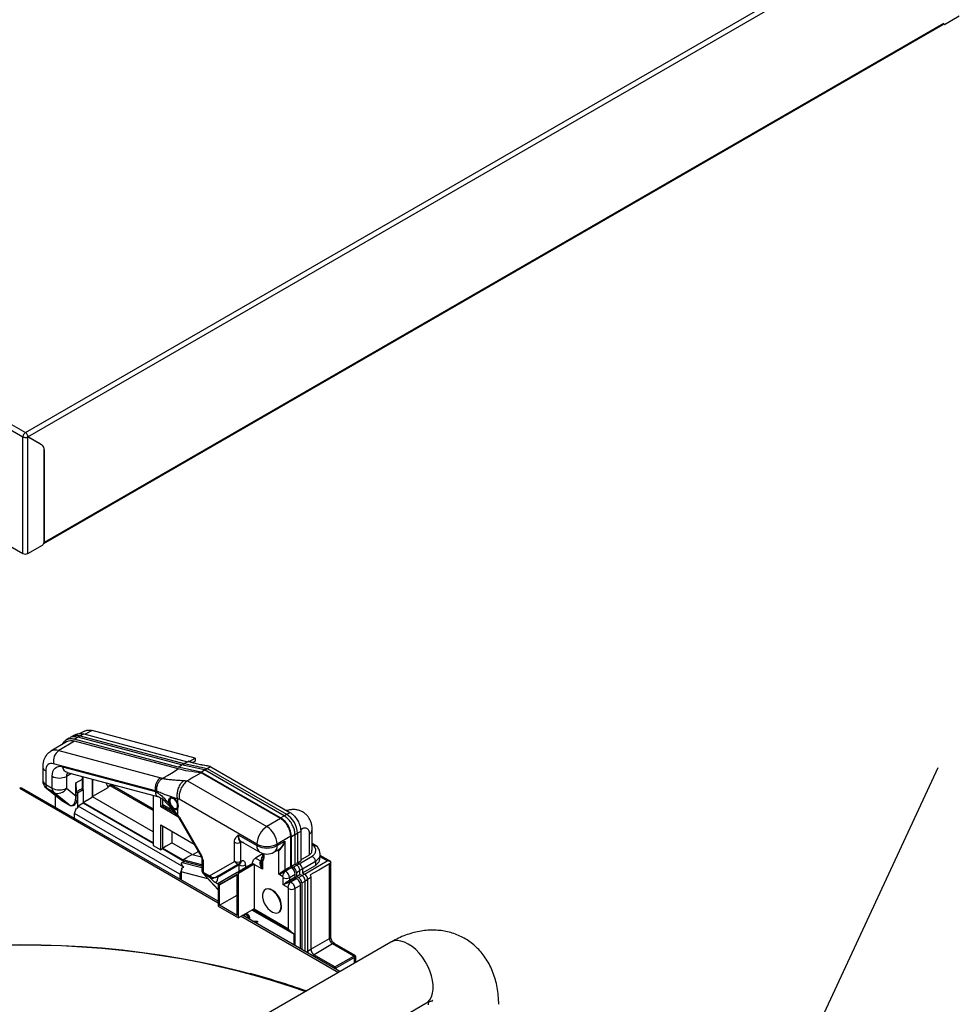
# Paper-space layout 'Sheet2' of a CAD drawing. Header units: millimetres. Extents: x 3 to 471, y 5 to 248.
# Tile 77 of 80: x 81 to 104, y 156 to 181. Entities that reach past the tile are written whole.
import ezdxf

# ---------------------------------------------------------------- set-up
doc = ezdxf.new("R2010")
doc.units = ezdxf.units.MM
doc.layers.add('BOARDER', color=7, linetype='Continuous', lineweight=25)
doc.dimstyles.new('SLDDIMSTYLE1', dxfattribs={"dimtxt": 0.18, "dimasz": 1.016, "dimexe": 0, "dimexo": 0.0625, "dimgap": 0, "dimtad": 0, "dimtih": 1, "dimtoh": 1, "dimdec": 0, "dimrnd": 1e-09, "dimzin": 0, "dimdsep": 46, "dimtxsty": 'Standard', "dimblk1": 'DOT', "dimblk2": 'DOT', "dimsah": 1, "dimcen": 0.09, "dimadec": 0, "dimazin": 0, "dimtfac": 1.016, "dimtdec": 0, "dimtofl": 0, "dimtmove": 0, "dimatfit": 3, "dimldrblk": 'DOT', "dimfxl": 1, "dimfrac": 2, "dimtolj": 1, "dimtzin": 0, "dimarcsym": 0})

# ---------------------------------------------------------------- blocks, each defined once
blk = doc.blocks.new('_Dot')
at = {"color": 0, "linetype": 'ByBlock', "lineweight": -2}
blk.add_line((-0.5, 0), (-1, 0), dxfattribs=at)
at = {"color": 0, "linetype": 'ByBlock', "const_width": 0.5}
blk.add_lwpolyline([(-0.25, 0, 1), (0.25, 0, 1)], format="xyb", close=True, dxfattribs=at)

psp = doc.layouts.new('Sheet2')

# ---------------------------------------------------------------- linework, layer by layer
at = {"color": 7, "linetype": 'Continuous', "lineweight": 25}
for p, q in [((57.3, 183.997), (80.745, 170.462)), ((57.363, 184.106), (80.807, 170.571)), ((80.807, 170.571), (104.283, 184.124)), ((80.871, 170.463), (104.346, 184.015)), ((103.969, 180.858), (104.346, 181.075)), ((81.273, 167.777), (103.936, 180.86)), ((103.945, 180.88), (81.28, 167.796)), ((103.945, 180.88), (103.969, 180.858)), ((103.945, 180.872), (103.969, 180.858)), ((80.745, 167.523), (80.745, 170.462)), ((80.871, 170.463), (80.87, 170.462)), ((80.87, 167.523), (80.87, 170.462)), ((80.87, 170.462), (81.221, 170.259)), ((81.222, 170.26), (80.871, 170.463)), ((81.191, 170.278), (80.871, 170.463)), ((81.191, 170.278), (81.222, 170.26)), ((81.279, 167.804), (81.279, 170.132)), ((81.28, 170.133), (81.28, 167.796)), ((79.963, 167.974), (80.745, 167.523)), ((80.87, 167.523), (81.24, 167.736)), ((85.088, 162.365), (82.492, 163.06)), ((81.915, 162.87), (81.826, 162.816)), ((81.948, 162.89), (81.924, 162.877)), ((81.978, 162.906), (81.998, 162.919)), ((82.075, 162.959), (81.981, 162.908)), ((82.038, 162.841), (82.124, 162.893)), ((84.66, 162.139), (82.038, 162.841)), ((84.745, 162.192), (82.13, 162.893)), ((82.156, 162.912), (82.186, 162.93)), ((82.294, 163.045), (82.183, 162.984)), ((82.186, 162.93), (84.8, 162.23)), ((82.282, 162.975), (84.895, 162.275)), ((81.844, 162.772), (81.448, 162.537)), ((82.048, 162.791), (81.65, 162.556)), ((84.662, 162.091), (82.048, 162.791)), ((81.65, 162.556), (84.22, 161.868)), ((84.935, 162.277), (85.088, 162.365)), ((85.088, 162.365), (85.088, 162.29)), ((81.245, 162.145), (81.245, 161.804)), ((84.085, 161.537), (81.518, 162.224)), ((81.744, 162.149), (84.085, 161.522)), ((84.66, 162.139), (84.746, 162.191)), ((85.242, 162.014), (84.66, 162.139)), ((84.745, 162.192), (84.772, 162.207)), ((85.325, 162.068), (84.745, 162.192)), ((84.772, 162.207), (84.808, 162.228)), ((84.81, 162.228), (84.895, 162.275)), ((85.123, 162.222), (84.909, 162.285)), ((85.088, 162.29), (85.024, 162.251)), ((85.242, 162.014), (85.326, 162.066)), ((85.4, 162.167), (85.271, 162.189)), ((85.325, 162.068), (85.35, 162.082)), ((87.328, 160.911), (85.325, 162.068)), ((85.344, 162.077), (85.387, 162.104)), ((85.376, 162.107), (85.387, 162.104)), ((85.387, 162.104), (87.391, 160.948)), ((85.389, 162.103), (85.474, 162.151)), ((85.478, 162.148), (87.475, 160.996)), ((81.32, 162.04), (81.32, 161.7)), ((81.482, 161.606), (81.482, 161.906)), ((81.842, 161.905), (81.842, 161.605)), ((81.856, 162.007), (81.858, 162.006)), ((81.858, 162.006), (84.171, 161.387)), ((82.077, 161.739), (82.244, 161.833)), ((82.244, 161.833), (82.244, 161.903)), ((82.245, 161.601), (82.244, 161.833)), ((82.263, 161.568), (82.263, 161.898)), ((82.501, 161.386), (82.501, 161.834)), ((82.508, 161.39), (82.508, 161.832)), ((87.241, 160.839), (85.239, 161.995)), ((87.241, 160.86), (85.242, 162.014)), ((85.667, 158.757), (80.722, 161.611)), ((81.32, 161.7), (81.482, 161.606)), ((81.341, 161.604), (81.725, 161.296)), ((81.524, 161.496), (81.362, 161.59)), ((81.362, 161.59), (81.744, 161.284)), ((81.842, 161.605), (82.077, 161.417)), ((82.077, 161.417), (82.077, 161.739)), ((82.508, 161.402), (82.898, 161.625)), ((82.836, 161.745), (82.898, 161.625)), ((82.917, 161.668), (82.885, 161.652)), ((82.918, 161.669), (82.917, 161.668)), ((84.025, 161.077), (83.009, 161.663)), ((84.847, 161.757), (84.808, 161.718)), ((84.895, 161.792), (84.847, 161.757)), ((84.895, 161.792), (86.894, 160.639)), ((81.913, 161.187), (81.524, 161.496)), ((81.569, 161.123), (81.569, 161.422)), ((82.116, 161.487), (82.116, 161.417)), ((82.263, 161.568), (82.117, 161.484)), ((82.117, 161.484), (82.117, 161.101)), ((82.263, 161.568), (82.263, 161.249)), ((82.501, 161.386), (82.508, 161.39)), ((84.025, 160.506), (82.501, 161.386)), ((82.508, 161.381), (82.508, 161.39)), ((84.025, 161.426), (84.025, 160.164)), ((84.085, 161.522), (84.085, 161.539)), ((84.125, 161.527), (84.085, 161.539)), ((84.085, 161.52), (84.085, 161.52)), ((84.22, 161.135), (84.22, 161.36)), ((84.642, 161.337), (84.642, 161.243)), ((86.641, 160.198), (84.683, 161.328)), ((81.722, 161.301), (81.744, 161.284)), ((81.744, 161.284), (81.913, 161.187)), ((81.917, 161.175), (81.749, 161.272)), ((82.045, 160.969), (82.1, 161.111)), ((82.1, 161.111), (82.117, 161.101)), ((82.137, 161.154), (82.117, 161.101)), ((82.263, 161.226), (82.137, 161.154)), ((84.799, 159.617), (82.137, 161.154)), ((82.263, 161.249), (82.357, 161.303)), ((84.025, 160.232), (82.263, 161.249)), ((82.263, 161.249), (82.263, 161.226)), ((84.025, 160.21), (82.263, 161.226)), ((84.26, 161.158), (84.22, 161.135)), ((84.652, 160.886), (84.22, 161.135)), ((84.299, 161.181), (84.26, 161.158)), ((84.299, 161.181), (84.511, 161.058)), ((84.457, 161.089), (84.457, 161.127)), ((84.641, 161.24), (84.627, 161.239)), ((84.627, 161.107), (84.641, 161.082)), ((84.642, 161.079), (84.642, 160.93)), ((82.045, 160.848), (82.045, 160.969)), ((84.698, 159.437), (82.045, 160.969)), ((84.678, 160.859), (85.231, 159.9)), ((84.689, 160.88), (85.249, 159.911)), ((87.241, 160.839), (86.894, 160.639)), ((87.415, 161.043), (87.391, 161.044)), ((84.22, 160.682), (85.059, 160.198)), ((84.22, 160.051), (84.22, 160.682)), ((84.497, 160.522), (84.497, 160.233)), ((86.174, 160.43), (86.641, 160.16)), ((87.497, 160.397), (87.15, 160.196)), ((87.497, 159.634), (87.497, 160.397)), ((87.515, 159.641), (87.515, 160.386)), ((87.603, 159.691), (87.603, 160.435)), ((87.666, 160.472), (87.666, 159.728)), ((87.75, 160.519), (87.75, 159.777)), ((87.972, 159.927), (87.972, 160.448)), ((88.035, 160.043), (88.035, 160.566)), ((84.025, 160.164), (84.22, 160.051)), ((84.26, 160.097), (84.354, 160.151)), ((84.26, 160.097), (84.26, 160.074)), ((84.772, 159.801), (84.26, 160.097)), ((84.366, 160.157), (84.497, 160.233)), ((85.008, 159.939), (84.497, 160.233)), ((86.076, 159.763), (86.076, 160.244)), ((86.233, 160.243), (86.233, 159.763)), ((86.246, 160.266), (86.716, 159.995)), ((86.641, 160.198), (86.641, 160.16)), ((87.15, 160.159), (87.35, 160.27)), ((87.15, 160.196), (87.15, 160.159)), ((87.35, 160.27), (87.35, 159.549)), ((88.16, 160.14), (88.035, 160.212)), ((84.26, 160.074), (84.22, 160.051)), ((84.801, 159.761), (84.26, 160.074)), ((84.772, 159.801), (84.88, 159.863)), ((84.884, 159.864), (85.008, 159.939)), ((85.008, 159.939), (85.243, 159.876)), ((85.17, 160.007), (85.034, 159.932)), ((85.252, 159.835), (85.252, 159.537)), ((86.787, 159.949), (86.609, 159.847)), ((86.609, 159.847), (86.746, 159.768)), ((86.787, 159.963), (86.787, 159.89)), ((87.073, 159.992), (87.177, 160.05)), ((87.193, 159.436), (87.193, 160.029)), ((87.75, 159.797), (87.972, 159.927)), ((88.228, 159.962), (88.227, 159.953)), ((88.235, 159.857), (88.235, 159.956)), ((88.504, 159.755), (88.235, 159.91)), ((84.757, 159.735), (84.801, 159.761)), ((85.252, 159.673), (84.772, 159.801)), ((85.252, 159.642), (84.801, 159.761)), ((85.285, 159.79), (85.285, 159.491)), ((85.445, 159.399), (86.076, 159.763)), ((86.21, 159.712), (85.608, 159.364)), ((85.631, 159.377), (86.23, 159.723)), ((86.195, 159.671), (85.65, 159.356)), ((86.142, 159.48), (86.533, 159.712)), ((86.573, 159.689), (86.176, 159.46)), ((86.195, 159.513), (86.195, 159.671)), ((86.23, 159.723), (86.21, 159.712)), ((86.233, 159.763), (86.253, 159.774)), ((86.531, 159.71), (86.352, 159.604)), ((86.352, 159.671), (86.352, 159.604)), ((86.573, 159.689), (86.533, 159.712)), ((86.573, 159.687), (86.573, 158.563)), ((86.786, 159.564), (86.573, 159.687)), ((86.754, 159.813), (86.754, 159.705)), ((86.786, 159.768), (86.786, 159.564)), ((87.515, 159.641), (87.602, 159.691)), ((87.515, 159.641), (87.56, 159.615)), ((87.603, 159.691), (87.619, 159.7)), ((87.647, 159.666), (87.603, 159.691)), ((87.641, 159.713), (87.666, 159.728)), ((87.666, 159.727), (87.75, 159.777)), ((87.666, 159.728), (87.709, 159.703)), ((87.788, 159.471), (88.12, 159.662)), ((88.12, 159.757), (88.12, 159.662)), ((88.474, 157.816), (88.474, 159.7)), ((88.503, 159.753), (88.504, 159.754)), ((88.505, 157.861), (88.505, 159.754)), ((84.748, 159.565), (84.698, 159.437)), ((84.698, 159.437), (84.698, 159.316)), ((84.738, 159.501), (84.738, 159.293)), ((85.282, 159.461), (85.667, 159.047)), ((85.285, 159.491), (85.445, 159.399)), ((85.468, 159.35), (85.299, 159.448)), ((85.572, 159.239), (85.468, 159.35)), ((85.631, 159.377), (85.627, 159.375)), ((85.627, 159.375), (85.65, 159.351)), ((85.65, 159.356), (85.65, 159.351)), ((86.142, 159.48), (85.667, 159.206)), ((86.146, 159.433), (85.697, 159.174)), ((85.697, 159.174), (86.146, 159.426)), ((85.803, 159.286), (86.195, 159.513)), ((86.176, 159.46), (86.142, 159.48)), ((86.146, 158.395), (86.146, 159.433)), ((86.176, 158.343), (86.176, 159.46)), ((87.288, 159.382), (87.193, 159.436)), ((87.306, 159.174), (87.306, 159.35)), ((87.369, 159.515), (87.344, 159.502)), ((87.61, 159.433), (87.462, 159.349)), ((87.462, 159.287), (87.61, 159.372)), ((87.462, 159.349), (87.462, 159.287)), ((87.629, 159.338), (87.482, 159.253)), ((87.61, 159.372), (87.61, 159.433)), ((87.645, 159.329), (87.629, 159.338)), ((87.637, 159.481), (87.637, 159.384)), ((87.637, 159.384), (87.724, 159.435)), ((87.637, 159.384), (87.693, 159.352)), ((87.725, 159.434), (87.725, 159.53)), ((87.725, 159.434), (87.74, 159.443)), ((87.78, 159.403), (87.725, 159.434)), ((87.781, 159.467), (87.788, 159.471)), ((87.788, 159.567), (87.788, 159.471)), ((87.788, 159.471), (87.843, 159.44)), ((88.005, 159.353), (88.005, 157.546)), ((85.667, 159.184), (85.572, 159.239)), ((85.667, 159.206), (85.803, 159.286)), ((85.667, 159.206), (85.667, 158.637)), ((85.697, 158.654), (85.697, 159.174)), ((87.421, 159.107), (87.306, 159.174)), ((87.482, 159.253), (87.499, 159.243)), ((87.499, 159.243), (87.645, 159.329)), ((87.743, 159.158), (87.596, 159.075)), ((87.743, 157.558), (87.743, 159.158)), ((87.771, 159.218), (87.771, 157.542)), ((87.859, 157.492), (87.859, 159.267)), ((87.921, 159.303), (87.921, 157.498)), ((85.697, 158.654), (86.146, 158.913)), ((86.863, 159.057), (86.851, 159.05)), ((87.44, 158.063), (87.439, 159.075)), ((85.667, 158.637), (86.176, 158.343)), ((86.146, 158.395), (85.697, 158.654)), ((86.573, 158.563), (86.176, 158.343)), ((88.736, 156.985), (86.282, 158.402)), ((86.298, 158.393), (86.298, 158.41)), ((86.319, 158.422), (86.319, 158.381)), ((86.331, 158.429), (86.331, 158.374)), ((86.362, 158.423), (86.342, 158.435)), ((86.398, 158.426), (86.41, 158.433)), ((86.52, 158.534), (87.579, 157.923)), ((86.573, 158.563), (87.44, 158.063)), ((87.184, 158.473), (87.196, 158.48)), ((86.443, 158.331), (86.44, 158.311)), ((86.443, 158.331), (86.455, 158.338)), ((86.526, 158.261), (86.654, 158.257)), ((86.539, 158.254), (86.642, 158.251)), ((86.642, 158.224), (86.588, 158.225)), ((86.642, 158.251), (86.654, 158.257)), ((86.642, 158.251), (86.642, 158.224)), ((86.642, 158.224), (86.654, 158.231)), ((86.654, 158.257), (86.654, 158.231)), ((87.579, 157.653), (87.579, 157.923)), ((90.015, 157.723), (82.139, 153.176)), ((89.083, 157.374), (88.552, 157.68)), ((89.12, 157.389), (88.607, 157.685)), ((88.084, 157.41), (88.595, 157.115)), ((89.134, 157.214), (89.134, 157.365)), ((88.634, 157.047), (88.634, 157.044)), ((83.027, 151.637), (90.904, 156.184))]:
    psp.add_line(p, q, dxfattribs=at)
at = {"color": 8, "linetype": 'Continuous', "lineweight": 25}
for p, q in [((81.28, 170.133), (81.279, 170.133)), ((82.492, 163.06), (82.318, 162.965)), ((82.164, 162.911), (82.13, 162.893)), ((82.282, 162.975), (82.195, 162.928)), ((81.968, 161.977), (81.842, 161.905)), ((80.664, 161.606), (85.667, 158.718)), ((81.341, 161.604), (81.362, 161.59)), ((82.943, 161.665), (82.892, 161.638)), ((84.025, 161.041), (82.943, 161.665)), ((84.26, 161.332), (84.26, 161.158)), ((84.26, 161.158), (84.58, 160.973)), ((87.241, 160.86), (87.328, 160.911)), ((87.328, 160.911), (87.34, 160.917)), ((87.339, 160.917), (87.391, 160.948)), ((87.392, 160.947), (87.475, 160.996)), ((84.26, 160.659), (84.26, 160.097)), ((87.515, 160.386), (87.602, 160.436)), ((87.643, 160.458), (87.603, 160.435)), ((87.643, 160.459), (87.666, 160.472)), ((87.75, 160.519), (87.666, 160.471)), ((86.301, 160.234), (86.233, 160.243)), ((88.09, 160.144), (88.035, 160.175)), ((86.819, 159.955), (86.819, 159.844)), ((87.193, 160.029), (87.132, 160.025)), ((87.71, 159.702), (88.036, 159.891)), ((88.41, 159.773), (88.235, 159.874)), ((84.757, 159.735), (85.252, 159.604)), ((86.746, 159.768), (86.754, 159.772)), ((86.754, 159.764), (86.746, 159.768)), ((87.56, 159.615), (87.646, 159.666)), ((87.647, 159.666), (87.662, 159.674)), ((87.661, 159.675), (87.709, 159.703)), ((88.12, 159.757), (87.788, 159.566)), ((87.843, 159.439), (88.41, 159.773)), ((85.41, 159.323), (84.738, 159.501)), ((85.299, 159.448), (85.667, 159.052)), ((87.637, 159.481), (87.724, 159.531)), ((87.693, 159.352), (87.78, 159.403)), ((87.781, 159.562), (87.725, 159.53)), ((87.78, 159.403), (87.794, 159.411)), ((87.781, 159.563), (87.788, 159.567)), ((87.794, 159.411), (87.843, 159.44)), ((88.005, 159.353), (87.921, 159.303)), ((87.771, 159.218), (87.858, 159.267)), ((87.895, 159.288), (87.859, 159.267)), ((87.895, 159.289), (87.921, 159.303)), ((87.596, 159.075), (87.596, 157.643)), ((86.248, 158.382), (88.702, 156.965)), ((87.499, 157.993), (86.541, 158.546)), ((88.005, 157.546), (88.474, 157.816)), ((88.552, 157.68), (88.084, 157.41)), ((87.885, 157.476), (87.89, 157.479)), ((87.89, 157.48), (87.921, 157.498)), ((87.921, 157.497), (88.005, 157.546)), ((88.084, 157.41), (88.042, 157.386)), ((88.611, 157.102), (89.083, 157.374)), ((88.553, 157.091), (88.595, 157.115)), ((89.102, 157.34), (88.63, 157.067)), ((89.102, 157.196), (89.102, 157.34)), ((88.634, 157.047), (88.632, 157.045))]:
    psp.add_line(p, q, dxfattribs=at)
at = {"color": 7, "linetype": 'Continuous', "lineweight": 25, "flags": 128}
for points in [[(103.945, 180.88), (103.943, 180.868), (103.936, 180.86), (103.936, 180.86)], [(81.205, 170.268), (81.204, 170.269), (81.191, 170.278)], [(81.273, 167.777), (81.277, 167.783), (81.28, 167.796)], [(81.518, 162.224), (81.477, 162.231), (81.439, 162.229), (81.404, 162.217), (81.375, 162.197), (81.351, 162.168), (81.334, 162.132), (81.323, 162.089), (81.32, 162.04)], [(81.482, 161.906), (81.487, 161.97), (81.501, 162.026), (81.524, 162.074), (81.555, 162.112), (81.594, 162.139), (81.639, 162.155), (81.689, 162.158), (81.744, 162.149)], [(84.263, 161.856), (84.27, 161.86), (84.276, 161.863), (84.285, 161.869), (84.303, 161.879), (84.333, 161.897), (84.389, 161.929), (84.487, 161.987), (84.662, 162.091)], [(84.808, 162.228), (84.804, 162.23), (84.8, 162.23)], [(81.858, 162.006), (81.862, 162.005), (81.862, 162.005)], [(85.239, 161.995), (85.046, 161.881), (84.962, 161.831), (84.924, 161.809), (84.895, 161.792)], [(82.362, 161.306), (82.434, 161.347), (82.501, 161.386)], [(84.641, 161.082), (84.613, 161.065), (84.578, 161.065), (84.538, 161.084), (84.499, 161.118), (84.465, 161.164), (84.44, 161.216), (84.427, 161.27), (84.427, 161.317), (84.44, 161.354), (84.465, 161.376), (84.499, 161.38), (84.538, 161.366), (84.578, 161.335), (84.613, 161.292), (84.641, 161.24)], [(84.627, 161.239), (84.6, 161.288), (84.564, 161.327), (84.526, 161.351), (84.491, 161.355), (84.464, 161.339), (84.449, 161.306), (84.449, 161.26), (84.464, 161.209), (84.491, 161.16), (84.526, 161.12), (84.565, 161.096), (84.6, 161.092), (84.627, 161.107)], [(87.35, 159.549), (87.432, 159.597), (87.497, 159.634)], [(87.516, 159.6), (87.433, 159.553), (87.369, 159.515)], [(88.474, 159.7), (88.205, 159.544), (87.988, 159.419)], [(87.253, 158.626), (87.246, 158.697), (87.224, 158.773), (87.189, 158.849), (87.144, 158.918), (87.09, 158.978), (87.032, 159.025), (86.973, 159.054), (86.917, 159.066), (86.867, 159.058), (86.827, 159.032), (86.799, 158.988), (86.784, 158.931), (86.784, 158.862), (86.799, 158.788), (86.827, 158.712), (86.867, 158.639), (86.917, 158.573), (86.974, 158.52), (87.032, 158.481), (87.091, 158.461), (87.144, 158.459), (87.19, 158.476), (87.224, 158.511), (87.246, 158.562), (87.253, 158.626)], [(87.265, 158.632), (87.258, 158.704), (87.236, 158.78), (87.201, 158.856), (87.156, 158.925), (87.102, 158.985), (87.044, 159.031), (86.985, 159.061), (86.929, 159.073), (86.879, 159.065), (86.863, 159.057)], [(80.177, 157.657), (80.692, 157.664), (81.207, 157.66), (81.721, 157.644), (82.235, 157.617), (82.745, 157.579), (83.254, 157.53), (83.758, 157.469), (84.258, 157.398), (84.753, 157.315), (85.242, 157.222), (85.725, 157.118), (86.2, 157.004), (86.668, 156.879), (87.127, 156.744), (87.577, 156.599), (87.883, 156.492)]]:
    psp.add_lwpolyline(points, dxfattribs=at)
at = {"color": 8, "linetype": 'Continuous', "lineweight": 25, "flags": 128}
for points in [[(85.249, 159.911), (85.24, 159.905), (85.234, 159.902), (85.231, 159.9), (85.231, 159.9)], [(85.282, 159.461), (85.285, 159.458), (85.299, 159.448)], [(87.86, 156.479), (87.541, 156.59), (87.094, 156.734), (86.637, 156.869), (86.172, 156.993), (85.699, 157.107), (85.219, 157.21), (84.732, 157.303), (84.24, 157.385), (83.742, 157.456), (83.24, 157.516), (82.735, 157.565), (82.227, 157.603), (81.716, 157.63), (81.205, 157.645), (80.692, 157.649), (80.18, 157.642)], [(90.459, 157.679), (90.366, 157.725), (90.274, 157.754), (90.187, 157.765), (90.105, 157.757), (90.032, 157.732), (90.015, 157.723)], [(90.904, 156.184), (90.951, 156.217), (91.004, 156.276), (91.044, 156.35), (91.072, 156.438), (91.086, 156.537), (91.086, 156.646), (91.072, 156.761), (91.044, 156.881), (91.004, 157.002), (90.951, 157.122), (90.887, 157.239), (90.813, 157.349), (90.732, 157.45), (90.645, 157.54), (90.553, 157.617), (90.459, 157.679)]]:
    psp.add_lwpolyline(points, dxfattribs=at)
at = {"color": 7, "linetype": 'Continuous', "lineweight": 25}
for centre, radius, start, end in [((80.881, 170.456), 0.137, 122.6055, 177.3945), ((81.14, 170.145), 0.14, 354.3796, 54.302), ((81.141, 170.147), 0.14, 354.3796, 54.302), ((81.194, 167.808), 0.0854, 302.6055, 357.3945), ((80.807, 167.644), 0.137, 242.6097, 297.3903), ((81.968, 162.547), 0.257, 71.8292, 118.9315), ((81.837, 162.29), 0.325, 124.9385, 191.5902), ((81.663, 162.255), 0.393, 242.6389, 297.0785), ((80.698, 161.558), 0.0587, 65.6929, 125.6176), ((81.501, 161.804), 0.256, 180.0045, 231.3111), ((81.456, 161.689), 0.137, 175.5997, 226.5509), ((81.618, 161.596), 0.137, 175.5997, 226.5509), ((81.663, 161.955), 0.393, 242.6389, 297.0785), ((81.623, 161.725), 0.249, 246.5495, 331.2913), ((82.22, 161.566), 0.0431, 2.7928, 54.5419), ((82.097, 161.379), 0.0428, 62.6389, 117.0785), ((82.09, 161.484), 0.027, 0.1084, 6.4476), ((81.734, 161.273), 0.0149, 355.5997, 46.5509), ((81.903, 161.176), 0.0149, 355.5997, 46.5509), ((84.498, 161.173), 0.145, 332.8221, 27.1869), ((84.489, 161.161), 0.174, 331.8249, 28.1842), ((86.921, 160.359), 0.595, 2.6085, 57.3975), ((87.069, 160.444), 0.598, 2.6085, 57.3975), ((87.196, 160.172), 0.556, 122.9188, 177.376), ((86.587, 160.166), 0.564, 3.0629, 56.9431), ((86.155, 160.396), 0.171, 242.6389, 297.0785), ((86.897, 160.691), 0.556, 242.6389, 297.0785), ((86.897, 160.654), 0.556, 242.6389, 297.0785), ((85.035, 159.781), 0.25, 1.9604, 31.1465), ((86.897, 160.307), 0.361, 240.0072, 299.1313), ((86.865, 159.813), 0.111, 134.6695, 180.0045), ((86.733, 159.836), 0.0867, 307.963, 5.2693), ((86.155, 159.915), 0.171, 242.6389, 297.0785), ((86.169, 159.806), 0.103, 204.892, 293.0815), ((86.274, 159.823), 0.171, 242.6389, 297.0785), ((86.177, 159.757), 0.0561, 305.844, 5.4884), ((86.197, 159.769), 0.0561, 305.844, 5.4884), ((87.395, 159.423), 0.215, 2.7176, 55.8545), ((87.469, 159.473), 0.168, 2.6085, 57.3975), ((87.617, 159.559), 0.171, 2.6085, 57.3975), ((85.363, 159.537), 0.111, 180.0045, 222.8988), ((85.348, 159.488), 0.0635, 176.7017, 219.2246), ((85.519, 159.391), 0.0657, 174.1737, 219.0574), ((87.461, 159.373), 0.174, 132.2494, 177.0739), ((87.266, 159.348), 0.0399, 2.6085, 57.3975), ((87.384, 159.502), 0.171, 242.6389, 297.0785), ((87.424, 159.569), 0.104, 199.5863, 220.4197), ((87.393, 159.551), 0.0435, 183.1314, 235.787), ((87.251, 159.339), 0.212, 2.6935, 56.2249), ((87.603, 159.21), 0.168, 2.6085, 57.3975), ((87.751, 159.296), 0.171, 2.6085, 57.3975), ((87.592, 159.099), 0.171, 122.9188, 177.376), ((87.506, 159.289), 0.0434, 183.0629, 236.9431), ((87.518, 159.227), 0.171, 242.6389, 297.0785), ((87.106, 158.612), 0.161, 304.2053, 7.1139), ((88.066, 157.501), 0.145, 181.1672, 200.4729), ((89.061, 157.338), 0.0417, 1.8956, 58.1044)]:
    psp.add_arc(centre, radius, start, end, dxfattribs=at)
at = {"color": 8, "linetype": 'Continuous', "lineweight": 25}
for centre, radius, start, end in [((81.571, 162.315), 0.255, 71.8107, 119.3139), ((81.367, 162.154), 0.123, 184.0781, 247.2336), ((81.914, 162.169), 0.172, 186.6581, 250.9424), ((81.979, 161.914), 0.137, 139.9468, 183.6062), ((81.371, 161.815), 0.126, 185.0526, 246.278), ((82.927, 161.644), 0.0267, 52.5408, 112.0223), ((82.928, 161.644), 0.027, 52.8518, 111.4794), ((87.881, 160.573), 0.154, 305.8734, 357.4183), ((86.819, 160.141), 0.178, 173.7376, 234.9607), ((86.977, 160.138), 0.175, 303.3638, 6.8929), ((85.307, 159.84), 0.0548, 185.0831, 246.2751), ((86.878, 159.829), 0.11, 146.9688, 213.6128), ((86.84, 159.893), 0.0533, 184.0991, 247.2315), ((87.169, 160.018), 0.0262, 23.9362, 95.2636), ((86.808, 159.818), 0.0548, 185.0526, 246.278), ((85.307, 159.542), 0.0548, 185.0526, 246.278), ((88.45, 157.866), 0.0552, 295.1837, 354.572), ((88.584, 157.635), 0.0552, 65.4262, 124.8084), ((81.727, 139.07), 18.482, 70.5296, 75.1131)]:
    psp.add_arc(centre, radius, start, end, dxfattribs=at)
at = {"color": 7, "linetype": 'Continuous', "lineweight": 25}
for points in [[(80.871, 170.463), (80.87, 170.473), (80.868, 170.493), (80.853, 170.525), (80.832, 170.554), (80.816, 170.566), (80.807, 170.571)], [(80.745, 170.462), (80.754, 170.458), (80.772, 170.45), (80.807, 170.446), (80.843, 170.449), (80.861, 170.457), (80.87, 170.462)]]:
    psp.add_open_spline(points, degree=3, dxfattribs=at)
for points, knots in [([(82.296, 163.04), (82.322, 163.053), (82.379, 163.082), (82.452, 163.068), (82.492, 163.06)], [0, 0, 0, 0, 0.452785, 1, 1, 1, 1]), ([(81.85, 162.83), (81.827, 162.815), (81.782, 162.787), (81.744, 162.741), (81.734, 162.708), (81.733, 162.706)], [0, 0, 0, 0, 0.484892, 0.967159, 1, 1, 1, 1]), ([(82.038, 162.841), (82.003, 162.847), (81.935, 162.859), (81.878, 162.84), (81.85, 162.83)], [0, 0, 0, 0, 0.501051, 1, 1, 1, 1]), ([(82.13, 162.893), (82.095, 162.898), (82.024, 162.91), (81.954, 162.9), (81.927, 162.877), (81.925, 162.875)], [0, 0, 0, 0, 0.463233, 0.950599, 1, 1, 1, 1]), ([(81.998, 162.919), (82.026, 162.929), (82.083, 162.949), (82.152, 162.936), (82.186, 162.93)], [0, 0, 0, 0, 0.499988, 1, 1, 1, 1]), ([(82.078, 162.955), (82.104, 162.968), (82.163, 162.997), (82.24, 162.983), (82.282, 162.975)], [0, 0, 0, 0, 0.4514854, 1, 1, 1, 1]), ([(81.446, 162.535), (81.429, 162.524), (81.388, 162.499), (81.338, 162.444), (81.295, 162.376), (81.265, 162.301), (81.248, 162.223), (81.246, 162.17), (81.245, 162.145)], [0, 0, 0, 0, 0.134877, 0.309227, 0.482122, 0.657974, 0.840848, 1, 1, 1, 1]), ([(85.239, 161.995), (85.133, 162.006), (84.944, 162.026), (84.748, 162.071), (84.662, 162.091)], [0, 0, 0, 0, 0.5607993, 1, 1, 1, 1]), ([(84.808, 162.228), (84.914, 162.206), (85.103, 162.165), (85.292, 162.125), (85.376, 162.107)], [0, 0, 0, 0, 0.56, 1, 1, 1, 1]), ([(85.4, 162.167), (85.374, 162.17), (85.323, 162.177), (85.256, 162.192), (85.188, 162.207), (85.11, 162.225), (85.012, 162.248), (84.937, 162.265), (84.895, 162.275)], [0, 0, 0, 0, 0.136948, 0.272878, 0.40548, 0.544276, 0.743454, 1, 1, 1, 1]), ([(85.271, 162.189), (85.268, 162.19), (85.263, 162.191), (85.257, 162.192), (85.254, 162.192)], [0, 0, 0, 0, 0.501552, 1, 1, 1, 1]), ([(85.474, 162.151), (85.46, 162.154), (85.435, 162.159), (85.41, 162.164), (85.4, 162.167)], [0, 0, 0, 0, 0.577301, 1, 1, 1, 1]), ([(85.474, 162.151), (85.475, 162.15), (85.476, 162.149), (85.478, 162.149), (85.478, 162.148)], [0, 0, 0, 0, 0.56, 1, 1, 1, 1]), ([(84.22, 161.868), (84.204, 161.858), (84.176, 161.838), (84.136, 161.79), (84.099, 161.723), (84.074, 161.632), (84.081, 161.569), (84.085, 161.539)], [0, 0, 0, 0, 0.169034, 0.30895, 0.500641, 0.757321, 1, 1, 1, 1]), ([(84.125, 161.527), (84.122, 161.561), (84.115, 161.632), (84.15, 161.735), (84.203, 161.813), (84.244, 161.842), (84.263, 161.856)], [0, 0, 0, 0, 0.270524, 0.562403, 0.789524, 1, 1, 1, 1]), ([(84.22, 161.868), (84.228, 161.866), (84.243, 161.862), (84.257, 161.857), (84.263, 161.856)], [0, 0, 0, 0, 0.55999, 1, 1, 1, 1]), ([(84.263, 161.856), (84.264, 161.855), (84.265, 161.855), (84.266, 161.855), (84.267, 161.854)], [0, 0, 0, 0, 0.560694, 1, 1, 1, 1]), ([(84.267, 161.854), (84.27, 161.854), (84.275, 161.853), (84.285, 161.851), (84.299, 161.848), (84.324, 161.843), (84.368, 161.836), (84.445, 161.826), (84.554, 161.816), (84.681, 161.808), (84.762, 161.802), (84.802, 161.799)], [0, 0, 0, 0, 0.017045, 0.030384, 0.054098, 0.09612, 0.170205, 0.299669, 0.523545, 0.770017, 1, 1, 1, 1]), ([(82.077, 161.739), (82.077, 161.739), (82.077, 161.739), (82.077, 161.739), (82.078, 161.739), (82.078, 161.737), (82.079, 161.732), (82.08, 161.714), (82.082, 161.672), (82.085, 161.6), (82.086, 161.543), (82.087, 161.509)], [0, 0, 0, 0, 0.000312, 0.000668, 0.001623, 0.004801, 0.029404, 0.064256, 0.253755, 0.567576, 1, 1, 1, 1]), ([(82.245, 161.601), (82.216, 161.584), (82.163, 161.553), (82.11, 161.523), (82.087, 161.509)], [0, 0, 0, 0, 0.56, 1, 1, 1, 1]), ([(83.009, 161.663), (83.003, 161.666), (82.99, 161.673), (82.968, 161.678), (82.943, 161.679), (82.927, 161.672), (82.918, 161.669)], [0, 0, 0, 0, 0.223184, 0.460267, 0.718598, 1, 1, 1, 1]), ([(82.945, 161.666), (82.944, 161.665), (82.944, 161.665), (82.943, 161.665), (82.943, 161.665)], [0, 0, 0, 0, 0.56, 1, 1, 1, 1]), ([(84.642, 161.339), (84.638, 161.369), (84.632, 161.431), (84.645, 161.535), (84.678, 161.642), (84.732, 161.739), (84.779, 161.78), (84.802, 161.799)], [0, 0, 0, 0, 0.176966, 0.367476, 0.563982, 0.790625, 1, 1, 1, 1]), ([(84.808, 161.718), (84.788, 161.692), (84.746, 161.637), (84.703, 161.535), (84.679, 161.426), (84.682, 161.361), (84.683, 161.328)], [0, 0, 0, 0, 0.238312, 0.499273, 0.749001, 1, 1, 1, 1]), ([(84.802, 161.799), (84.819, 161.798), (84.837, 161.797), (84.861, 161.795), (84.875, 161.794), (84.888, 161.793), (84.895, 161.792)], [0, 0, 0, 0, 0.543803, 0.572772, 0.768609, 1, 1, 1, 1]), ([(81.913, 161.187), (81.924, 161.181), (81.948, 161.17), (81.981, 161.17), (82.011, 161.183), (82.047, 161.221), (82.076, 161.296), (82.077, 161.376), (82.077, 161.417)], [0, 0, 0, 0, 0.089943, 0.187748, 0.297756, 0.423046, 0.697269, 1, 1, 1, 1]), ([(82.116, 161.417), (82.115, 161.385), (82.112, 161.32), (82.088, 161.239), (82.051, 161.184), (82.007, 161.158), (81.963, 161.154), (81.932, 161.168), (81.917, 161.175)], [0, 0, 0, 0, 0.211597, 0.428376, 0.630864, 0.770843, 0.892539, 1, 1, 1, 1]), ([(82.087, 161.509), (82.088, 161.51), (82.092, 161.51), (82.097, 161.51), (82.103, 161.508), (82.107, 161.506), (82.111, 161.502), (82.114, 161.498), (82.116, 161.493), (82.116, 161.489), (82.116, 161.487)], [0, 0, 0, 0, 0.125864, 0.249666, 0.373281, 0.499136, 0.615423, 0.749138, 0.851657, 1, 1, 1, 1]), ([(84.085, 161.52), (84.084, 161.508), (84.082, 161.483), (84.102, 161.435), (84.131, 161.398), (84.161, 161.394), (84.169, 161.393)], [0, 0, 0, 0, 0.209917, 0.42129, 0.840206, 1, 1, 1, 1]), ([(84.085, 161.522), (84.085, 161.522), (84.085, 161.521), (84.085, 161.52), (84.085, 161.52)], [0, 0, 0, 0, 0.547431, 1, 1, 1, 1]), ([(84.085, 161.52), (84.129, 161.495), (84.213, 161.447), (84.33, 161.33), (84.437, 161.199), (84.536, 161.062), (84.608, 160.973), (84.642, 160.93)], [0, 0, 0, 0, 0.215448, 0.417492, 0.598002, 0.80978, 1, 1, 1, 1]), ([(84.642, 161.339), (84.613, 161.347), (84.554, 161.363), (84.462, 161.394), (84.355, 161.434), (84.258, 161.473), (84.185, 161.502), (84.149, 161.518), (84.133, 161.524), (84.125, 161.527)], [0, 0, 0, 0, 0.168282, 0.347677, 0.534318, 0.791509, 0.90734, 0.953495, 1, 1, 1, 1]), ([(84.125, 161.527), (84.125, 161.527), (84.125, 161.527), (84.125, 161.527), (84.125, 161.527)], [0, 0, 0, 0, 0.559955, 1, 1, 1, 1]), ([(84.167, 161.386), (84.182, 161.381), (84.219, 161.366), (84.3, 161.305), (84.405, 161.194), (84.526, 161.038), (84.611, 160.935), (84.653, 160.885)], [0, 0, 0, 0, 0.0886284, 0.2241417, 0.4894372, 0.7474637, 1, 1, 1, 1]), ([(84.642, 161.337), (84.642, 161.337), (84.642, 161.338), (84.642, 161.339), (84.642, 161.339)], [0, 0, 0, 0, 0.564794, 1, 1, 1, 1]), ([(84.683, 161.328), (84.675, 161.329), (84.662, 161.332), (84.648, 161.335), (84.642, 161.337)], [0, 0, 0, 0, 0.57604, 1, 1, 1, 1]), ([(84.641, 161.24), (84.641, 161.24), (84.641, 161.24), (84.642, 161.241), (84.642, 161.241), (84.642, 161.242), (84.642, 161.242), (84.642, 161.243)], [0, 0, 0, 0, 0.169963, 0.340102, 0.559558, 0.779693, 1, 1, 1, 1]), ([(84.642, 161.079), (84.642, 161.079), (84.642, 161.08), (84.642, 161.081), (84.641, 161.082), (84.641, 161.082), (84.641, 161.082)], [0, 0, 0, 0, 0.340504, 0.560488, 0.77979, 1, 1, 1, 1]), ([(84.642, 160.93), (84.641, 160.924), (84.64, 160.91), (84.642, 160.897), (84.646, 160.893), (84.647, 160.892)], [0, 0, 0, 0, 0.331289, 0.85683, 1, 1, 1, 1]), ([(84.642, 160.93), (84.651, 160.921), (84.667, 160.905), (84.682, 160.888), (84.689, 160.88)], [0, 0, 0, 0, 0.56021, 1, 1, 1, 1]), ([(84.647, 160.891), (84.653, 160.886), (84.663, 160.875), (84.673, 160.864), (84.678, 160.859)], [0, 0, 0, 0, 0.5237373, 1, 1, 1, 1]), ([(84.678, 160.859), (84.678, 160.86), (84.676, 160.863), (84.681, 160.871), (84.687, 160.878), (84.689, 160.88)], [0, 0, 0, 0, 0.291084, 0.753682, 1, 1, 1, 1]), ([(87.497, 160.397), (87.495, 160.425), (87.491, 160.484), (87.458, 160.583), (87.403, 160.686), (87.328, 160.779), (87.27, 160.82), (87.241, 160.839)], [0, 0, 0, 0, 0.176817, 0.367152, 0.56355, 0.790272, 1, 1, 1, 1]), ([(87.603, 160.435), (87.601, 160.465), (87.597, 160.529), (87.562, 160.635), (87.503, 160.746), (87.421, 160.847), (87.359, 160.89), (87.328, 160.911)], [0, 0, 0, 0, 0.176827, 0.367159, 0.563546, 0.790261, 1, 1, 1, 1]), ([(88.034, 160.566), (88.034, 160.571), (88.037, 160.608), (88.027, 160.675), (88.004, 160.761), (87.966, 160.841), (87.916, 160.911), (87.853, 160.972), (87.778, 161.02), (87.695, 161.052), (87.61, 161.068), (87.525, 161.068), (87.457, 161.058), (87.42, 161.045), (87.41, 161.041)], [0, 0, 0, 0, 0.018198, 0.119353, 0.216325, 0.310318, 0.402508, 0.493778, 0.592698, 0.687942, 0.780432, 0.871704, 0.963421, 1, 1, 1, 1]), ([(87.475, 160.996), (87.501, 160.979), (87.553, 160.943), (87.628, 160.859), (87.694, 160.753), (87.741, 160.632), (87.747, 160.556), (87.75, 160.519)], [0, 0, 0, 0, 0.176827, 0.367159, 0.563546, 0.790261, 1, 1, 1, 1]), ([(87.972, 160.448), (87.971, 160.465), (87.969, 160.5), (87.954, 160.542), (87.931, 160.575), (87.9, 160.596), (87.862, 160.604), (87.82, 160.598), (87.782, 160.58), (87.757, 160.563), (87.748, 160.553), (87.746, 160.551)], [0, 0, 0, 0, 0.130218, 0.261583, 0.393483, 0.52346, 0.654673, 0.785453, 0.916622, 0.982714, 1, 1, 1, 1]), ([(86.076, 160.244), (86.079, 160.268), (86.084, 160.316), (86.12, 160.377), (86.153, 160.41), (86.174, 160.43)], [0, 0, 0, 0, 0.279742, 0.559389, 1, 1, 1, 1]), ([(86.174, 160.43), (86.173, 160.406), (86.172, 160.361), (86.188, 160.296), (86.216, 160.263), (86.233, 160.243)], [0, 0, 0, 0, 0.295782, 0.569125, 1, 1, 1, 1]), ([(87.176, 160.05), (87.179, 160.052), (87.19, 160.057), (87.208, 160.071), (87.229, 160.09), (87.247, 160.108), (87.272, 160.137), (87.311, 160.189), (87.335, 160.24), (87.35, 160.27)], [0, 0, 0, 0, 0.045641, 0.186394, 0.267724, 0.35856, 0.459142, 0.680587, 1, 1, 1, 1]), ([(87.35, 160.27), (87.329, 160.22), (87.296, 160.141), (87.236, 160.063), (87.206, 160.039), (87.193, 160.029)], [0, 0, 0, 0, 0.49909, 0.779372, 1, 1, 1, 1]), ([(88.036, 159.891), (88.059, 159.911), (88.105, 159.954), (88.128, 160.023), (88.123, 160.088), (88.101, 160.125), (88.09, 160.144)], [0, 0, 0, 0, 0.275822, 0.561025, 0.784185, 1, 1, 1, 1]), ([(88.169, 160.13), (88.168, 160.131), (88.165, 160.136), (88.151, 160.146), (88.126, 160.154), (88.102, 160.147), (88.09, 160.144)], [0, 0, 0, 0, 0.05707, 0.25108, 0.625046, 1, 1, 1, 1]), ([(88.235, 159.953), (88.232, 159.984), (88.226, 160.047), (88.186, 160.105), (88.166, 160.134)], [0, 0, 0, 0, 0.502427, 1, 1, 1, 1]), ([(85.231, 159.9), (85.234, 159.895), (85.241, 159.882), (85.249, 159.861), (85.252, 159.844), (85.252, 159.838), (85.252, 159.835)], [0, 0, 0, 0, 0.212039, 0.544866, 0.825048, 1, 1, 1, 1]), ([(86.531, 159.711), (86.532, 159.725), (86.535, 159.753), (86.556, 159.796), (86.582, 159.828), (86.6, 159.841), (86.609, 159.847)], [0, 0, 0, 0, 0.2703673, 0.5623947, 0.7896221, 1, 1, 1, 1]), ([(86.787, 159.89), (86.786, 159.887), (86.786, 159.884), (86.787, 159.885), (86.787, 159.886)], [0, 0, 0, 0, 0.73131, 1, 1, 1, 1]), ([(87.972, 159.927), (87.995, 159.95), (88.033, 159.986), (88.029, 160.028), (88.028, 160.044)], [0, 0, 0, 0, 0.627755, 1, 1, 1, 1]), ([(88.12, 159.757), (88.119, 159.768), (88.117, 159.79), (88.104, 159.821), (88.088, 159.846), (88.073, 159.864), (88.055, 159.88), (88.043, 159.887), (88.036, 159.891)], [0, 0, 0, 0, 0.21164, 0.448328, 0.57671, 0.711447, 0.852543, 1, 1, 1, 1]), ([(88.12, 159.662), (88.14, 159.68), (88.182, 159.715), (88.226, 159.78), (88.229, 159.829), (88.231, 159.857)], [0, 0, 0, 0, 0.3013602, 0.6074189, 1, 1, 1, 1]), ([(84.799, 159.617), (84.786, 159.632), (84.762, 159.658), (84.744, 159.691), (84.741, 159.713), (84.745, 159.726), (84.753, 159.732), (84.757, 159.735)], [0, 0, 0, 0, 0.392066, 0.695041, 0.816095, 0.914966, 1, 1, 1, 1]), ([(84.748, 159.565), (84.747, 159.568), (84.746, 159.573), (84.747, 159.582), (84.751, 159.59), (84.759, 159.6), (84.776, 159.61), (84.791, 159.615), (84.799, 159.617)], [0, 0, 0, 0, 0.09417, 0.180356, 0.269231, 0.370784, 0.635351, 1, 1, 1, 1]), ([(86.195, 159.671), (86.208, 159.686), (86.224, 159.705), (86.234, 159.722), (86.234, 159.724), (86.232, 159.724), (86.231, 159.724), (86.231, 159.724), (86.23, 159.723)], [0, 0, 0, 0, 0.679126, 0.897364, 0.959952, 0.981801, 0.991165, 1, 1, 1, 1]), ([(86.352, 159.604), (86.344, 159.6), (86.326, 159.589), (86.294, 159.571), (86.259, 159.55), (86.223, 159.529), (86.204, 159.518), (86.195, 159.513)], [0, 0, 0, 0, 0.1467245, 0.3164642, 0.5108819, 0.7583086, 1, 1, 1, 1]), ([(86.253, 159.774), (86.263, 159.778), (86.282, 159.787), (86.309, 159.78), (86.333, 159.759), (86.349, 159.721), (86.351, 159.687), (86.352, 159.671)], [0, 0, 0, 0, 0.147014, 0.316324, 0.510159, 0.757473, 1, 1, 1, 1]), ([(86.531, 159.71), (86.531, 159.71), (86.531, 159.711), (86.531, 159.711), (86.531, 159.711)], [0, 0, 0, 0, 0.56, 1, 1, 1, 1]), ([(86.532, 159.711), (86.531, 159.711), (86.531, 159.711), (86.531, 159.71), (86.531, 159.71)], [0, 0, 0, 0, 0.559996, 1, 1, 1, 1]), ([(86.533, 159.712), (86.533, 159.712), (86.532, 159.711), (86.532, 159.711), (86.532, 159.711)], [0, 0, 0, 0, 0.5599722, 1, 1, 1, 1]), ([(86.573, 159.687), (86.573, 159.688), (86.573, 159.688), (86.573, 159.689), (86.573, 159.689)], [0, 0, 0, 0, 0.56, 1, 1, 1, 1]), ([(86.786, 159.564), (86.771, 159.588), (86.744, 159.628), (86.726, 159.681), (86.722, 159.715), (86.725, 159.738), (86.732, 159.757), (86.742, 159.764), (86.746, 159.768)], [0, 0, 0, 0, 0.354207, 0.587717, 0.713082, 0.821157, 0.915178, 1, 1, 1, 1]), ([(86.754, 159.705), (86.754, 159.705), (86.752, 159.686), (86.76, 159.637), (86.776, 159.591), (86.786, 159.564)], [0, 0, 0, 0, 0.004493, 0.399651, 1, 1, 1, 1]), ([(87.497, 159.634), (87.497, 159.631), (87.498, 159.625), (87.502, 159.615), (87.508, 159.606), (87.513, 159.602), (87.516, 159.6)], [0, 0, 0, 0, 0.249722, 0.499516, 0.749353, 1, 1, 1, 1]), ([(87.725, 159.53), (87.724, 159.543), (87.721, 159.572), (87.7, 159.614), (87.673, 159.647), (87.655, 159.66), (87.647, 159.666)], [0, 0, 0, 0, 0.270265, 0.562428, 0.789733, 1, 1, 1, 1]), ([(88.504, 159.754), (88.488, 159.76), (88.458, 159.771), (88.425, 159.772), (88.41, 159.773)], [0, 0, 0, 0, 0.548206, 1, 1, 1, 1]), ([(88.504, 159.754), (88.504, 159.75), (88.503, 159.745), (88.5, 159.735), (88.495, 159.723), (88.486, 159.709), (88.478, 159.703), (88.474, 159.7)], [0, 0, 0, 0, 0.17376, 0.223942, 0.499758, 0.749667, 1, 1, 1, 1]), ([(84.738, 159.501), (84.738, 159.513), (84.739, 159.533), (84.745, 159.555), (84.748, 159.565)], [0, 0, 0, 0, 0.5606621, 1, 1, 1, 1]), ([(85.454, 159.398), (85.452, 159.398), (85.449, 159.398), (85.447, 159.399), (85.445, 159.399)], [0, 0, 0, 0, 0.559906, 1, 1, 1, 1]), ([(85.454, 159.398), (85.455, 159.398), (85.456, 159.397), (85.461, 159.395), (85.468, 159.39), (85.485, 159.377), (85.509, 159.363), (85.541, 159.352), (85.562, 159.352), (85.573, 159.352)], [0, 0, 0, 0, 0.0240153, 0.0524621, 0.1260798, 0.251459, 0.5008977, 0.7429602, 1, 1, 1, 1]), ([(85.468, 159.35), (85.468, 159.35), (85.47, 159.349), (85.478, 159.344), (85.493, 159.338), (85.519, 159.335), (85.546, 159.339), (85.564, 159.348), (85.573, 159.352)], [0, 0, 0, 0, 0.0055362, 0.0401855, 0.250991, 0.5005015, 0.7497623, 1, 1, 1, 1]), ([(85.468, 159.35), (85.468, 159.35), (85.468, 159.35), (85.468, 159.35), (85.468, 159.35)], [0, 0, 0, 0, 0.5600006, 1, 1, 1, 1]), ([(85.65, 159.351), (85.649, 159.332), (85.647, 159.294), (85.633, 159.258), (85.616, 159.239), (85.602, 159.232), (85.587, 159.232), (85.577, 159.236), (85.572, 159.239)], [0, 0, 0, 0, 0.295464, 0.583781, 0.710244, 0.820416, 0.915594, 1, 1, 1, 1]), ([(85.573, 159.352), (85.579, 159.353), (85.59, 159.355), (85.601, 159.36), (85.606, 159.363), (85.608, 159.364), (85.608, 159.364), (85.608, 159.364), (85.608, 159.364)], [0, 0, 0, 0, 0.499699, 0.865776, 0.961897, 0.988201, 0.995914, 1, 1, 1, 1]), ([(85.608, 159.364), (85.612, 159.366), (85.619, 159.37), (85.625, 159.374), (85.627, 159.375)], [0, 0, 0, 0, 0.5467208, 1, 1, 1, 1]), ([(85.65, 159.356), (85.65, 159.36), (85.649, 159.369), (85.645, 159.376), (85.639, 159.379), (85.635, 159.379), (85.632, 159.378), (85.631, 159.377)], [0, 0, 0, 0, 0.310419, 0.616015, 0.758636, 0.885794, 1, 1, 1, 1]), ([(87.193, 159.436), (87.204, 159.445), (87.222, 159.46), (87.256, 159.486), (87.29, 159.511), (87.315, 159.527), (87.325, 159.534)], [0, 0, 0, 0, 0.3307127, 0.5563019, 0.8030346, 1, 1, 1, 1]), ([(87.344, 159.502), (87.333, 159.496), (87.306, 159.483), (87.268, 159.466), (87.228, 159.449), (87.206, 159.441), (87.193, 159.436)], [0, 0, 0, 0, 0.196886, 0.443696, 0.669084, 1, 1, 1, 1]), ([(87.325, 159.534), (87.33, 159.537), (87.338, 159.542), (87.346, 159.547), (87.35, 159.549)], [0, 0, 0, 0, 0.504672, 1, 1, 1, 1]), ([(87.61, 159.372), (87.61, 159.368), (87.611, 159.361), (87.616, 159.35), (87.623, 159.342), (87.627, 159.339), (87.629, 159.338)], [0, 0, 0, 0, 0.270265, 0.562428, 0.789733, 1, 1, 1, 1]), ([(87.859, 159.267), (87.857, 159.28), (87.854, 159.309), (87.833, 159.351), (87.807, 159.384), (87.789, 159.397), (87.78, 159.403)], [0, 0, 0, 0, 0.270254, 0.562409, 0.789718, 1, 1, 1, 1]), ([(87.988, 159.419), (87.994, 159.406), (88.003, 159.383), (88.005, 159.362), (88.005, 159.353)], [0, 0, 0, 0, 0.559995, 1, 1, 1, 1]), ([(87.306, 159.174), (87.319, 159.184), (87.341, 159.202), (87.378, 159.23), (87.405, 159.25), (87.427, 159.264), (87.446, 159.277), (87.457, 159.283), (87.462, 159.287)], [0, 0, 0, 0, 0.342534, 0.57142, 0.697329, 0.808652, 0.908229, 1, 1, 1, 1]), ([(87.482, 159.253), (87.477, 159.25), (87.465, 159.243), (87.445, 159.233), (87.422, 159.222), (87.391, 159.207), (87.348, 159.19), (87.322, 159.18), (87.306, 159.174)], [0, 0, 0, 0, 0.091693, 0.191248, 0.302596, 0.42857, 0.657196, 1, 1, 1, 1]), ([(87.439, 159.075), (87.439, 159.079), (87.438, 159.085), (87.434, 159.095), (87.427, 159.103), (87.423, 159.106), (87.421, 159.107)], [0, 0, 0, 0, 0.280039, 0.559292, 0.779562, 1, 1, 1, 1]), ([(87.499, 159.243), (87.512, 159.234), (87.537, 159.216), (87.569, 159.171), (87.592, 159.121), (87.594, 159.09), (87.596, 159.075)], [0, 0, 0, 0, 0.250005, 0.500006, 0.750005, 1, 1, 1, 1]), ([(87.743, 159.158), (87.741, 159.176), (87.738, 159.212), (87.711, 159.264), (87.679, 159.305), (87.656, 159.321), (87.645, 159.329)], [0, 0, 0, 0, 0.2796156, 0.5592301, 0.7796124, 1, 1, 1, 1]), ([(86.422, 158.343), (86.421, 158.352), (86.419, 158.364), (86.41, 158.382), (86.394, 158.405), (86.376, 158.415), (86.362, 158.423)], [0, 0, 0, 0, 0.249026, 0.374734, 0.500408, 1, 1, 1, 1]), ([(86.366, 158.448), (86.369, 158.446), (86.379, 158.44), (86.39, 158.432), (86.398, 158.426)], [0, 0, 0, 0, 0.264929, 1, 1, 1, 1]), ([(86.378, 158.455), (86.38, 158.453), (86.391, 158.447), (86.402, 158.439), (86.41, 158.433)], [0, 0, 0, 0, 0.260275, 1, 1, 1, 1]), ([(86.398, 158.426), (86.405, 158.419), (86.419, 158.405), (86.434, 158.378), (86.442, 158.352), (86.443, 158.338), (86.443, 158.331)], [0, 0, 0, 0, 0.27972, 0.559395, 0.779506, 1, 1, 1, 1]), ([(86.41, 158.433), (86.417, 158.426), (86.431, 158.412), (86.446, 158.385), (86.454, 158.359), (86.454, 158.345), (86.455, 158.338)], [0, 0, 0, 0, 0.27972, 0.559395, 0.779506, 1, 1, 1, 1]), ([(86.411, 158.319), (86.413, 158.32), (86.419, 158.325), (86.421, 158.336), (86.422, 158.343)], [0, 0, 0, 0, 0.295979, 1, 1, 1, 1]), ([(86.455, 158.338), (86.454, 158.329), (86.454, 158.316), (86.448, 158.309), (86.446, 158.307)], [0, 0, 0, 0, 0.7079654, 1, 1, 1, 1]), ([(87.499, 157.993), (87.486, 158.004), (87.464, 158.025), (87.447, 158.051), (87.44, 158.063)], [0, 0, 0, 0, 0.549384, 1, 1, 1, 1]), ([(87.579, 157.923), (87.566, 157.936), (87.543, 157.957), (87.512, 157.983), (87.499, 157.993)], [0, 0, 0, 0, 0.596778, 1, 1, 1, 1]), ([(88.607, 157.685), (88.593, 157.694), (88.567, 157.713), (88.533, 157.76), (88.51, 157.812), (88.507, 157.845), (88.505, 157.861)], [0, 0, 0, 0, 0.25009, 0.499994, 0.749902, 1, 1, 1, 1]), ([(92.738, 156.159), (92.737, 156.199), (92.735, 156.308), (92.718, 156.483), (92.682, 156.682), (92.629, 156.872), (92.56, 157.051), (92.476, 157.218), (92.377, 157.37), (92.266, 157.508), (92.144, 157.63), (92.012, 157.736), (91.871, 157.826), (91.722, 157.9), (91.568, 157.957), (91.408, 157.998), (91.245, 158.023), (91.078, 158.031), (90.908, 158.024), (90.736, 158), (90.561, 157.959), (90.386, 157.902), (90.211, 157.828), (90.088, 157.765), (90.023, 157.728), (90.015, 157.723)], [0, 0, 0, 0, 0.0290913, 0.0803912, 0.1315445, 0.1819569, 0.2313031, 0.2793881, 0.3261694, 0.3717303, 0.416234, 0.4598845, 0.5029032, 0.5455178, 0.5879236, 0.6303192, 0.6729424, 0.716029, 0.7598058, 0.8044764, 0.8501981, 0.897052, 0.9450128, 0.9928452, 1, 1, 1, 1]), ([(88.552, 157.68), (88.542, 157.687), (88.522, 157.702), (88.496, 157.738), (88.478, 157.779), (88.475, 157.804), (88.474, 157.816)], [0, 0, 0, 0, 0.2500247, 0.5, 0.7499753, 1, 1, 1, 1]), ([(88.005, 157.546), (88.007, 157.532), (88.01, 157.504), (88.031, 157.461), (88.057, 157.428), (88.075, 157.416), (88.084, 157.41)], [0, 0, 0, 0, 0.270275, 0.562425, 0.789722, 1, 1, 1, 1]), ([(89.134, 157.365), (89.133, 157.367), (89.133, 157.372), (89.13, 157.379), (89.126, 157.385), (89.122, 157.387), (89.12, 157.389)], [0, 0, 0, 0, 0.24565, 0.499977, 0.754317, 1, 1, 1, 1]), ([(88.595, 157.115), (88.6, 157.111), (88.612, 157.102), (88.625, 157.083), (88.633, 157.063), (88.634, 157.052), (88.634, 157.047)], [0, 0, 0, 0, 0.270275, 0.562425, 0.789722, 1, 1, 1, 1]), ([(90.904, 156.184), (90.915, 156.19), (90.948, 156.208), (90.994, 156.229), (91.037, 156.244), (91.063, 156.25), (91.075, 156.251), (91.073, 156.251), (91.072, 156.251)], [0, 0, 0, 0, 0.111325, 0.317623, 0.523909, 0.731924, 0.945001, 1, 1, 1, 1]), ([(90.957, 156.211), (90.958, 156.204), (90.96, 156.184), (90.96, 156.159), (90.961, 156.142)], [0, 0, 0, 0, 0.367222, 1, 1, 1, 1])]:
    psp.add_open_spline(points, degree=3, knots=knots, dxfattribs=at)
at = {"color": 8, "linetype": 'Continuous', "lineweight": 25}
for points, knots in [([(83.009, 161.663), (83.004, 161.665), (82.993, 161.671), (82.977, 161.673), (82.96, 161.672), (82.95, 161.668), (82.945, 161.666)], [0, 0, 0, 0, 0.24997, 0.510813, 0.76021, 1, 1, 1, 1]), ([(81.749, 161.272), (81.735, 161.281), (81.713, 161.295), (81.694, 161.319), (81.687, 161.327)], [0, 0, 0, 0, 0.635702, 1, 1, 1, 1]), ([(86.174, 160.43), (86.176, 160.401), (86.182, 160.338), (86.214, 160.285), (86.243, 160.269), (86.25, 160.266)], [0, 0, 0, 0, 0.396891, 0.860043, 1, 1, 1, 1]), ([(88.227, 159.953), (88.229, 159.933), (88.231, 159.889), (88.192, 159.821), (88.145, 159.78), (88.12, 159.757)], [0, 0, 0, 0, 0.289415, 0.620459, 1, 1, 1, 1]), ([(89.083, 157.374), (89.087, 157.376), (89.097, 157.382), (89.108, 157.387), (89.116, 157.389), (89.119, 157.389), (89.12, 157.389)], [0, 0, 0, 0, 0.230037, 0.471681, 0.728896, 1, 1, 1, 1]), ([(89.102, 157.34), (89.107, 157.343), (89.116, 157.348), (89.126, 157.355), (89.133, 157.361), (89.133, 157.363), (89.134, 157.365)], [0, 0, 0, 0, 0.230075, 0.471721, 0.728904, 1, 1, 1, 1])]:
    psp.add_open_spline(points, degree=3, knots=knots, dxfattribs=at)

# ---------------------------------------------------------------- leaders
at = {"layer": 'BOARDER'}
psp.add_leader([(97.867, 149.314), (103.812, 162.125)], dimstyle='SLDDIMSTYLE1', dxfattribs=at)

doc.saveas('drawing.dxf')
